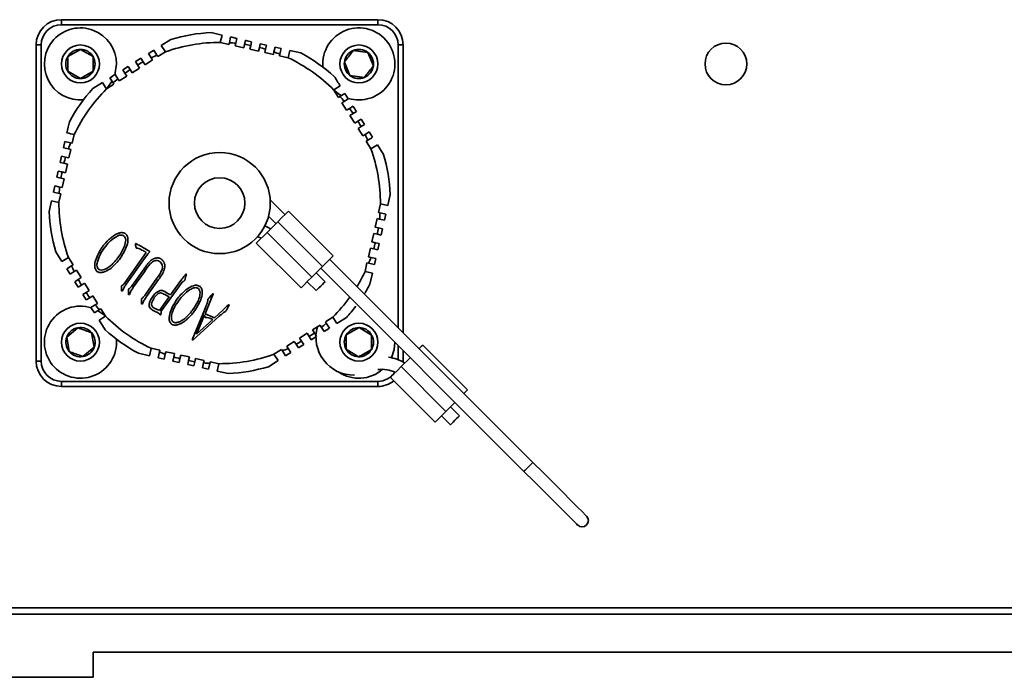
# Model space of a CAD drawing. Header units: millimetres. Extents: x 5 to 517, y 5 to 292.
# Tile 4 of 98: x 70.96 to 78.74, y 101.15 to 106.35. Entities that reach past the tile are written whole.
import ezdxf

# ---------------------------------------------------------------- set-up
doc = ezdxf.new("R2010")
doc.units = ezdxf.units.MM

msp = doc.modelspace()

# ---------------------------------------------------------------- linework, layer by layer
at = {"color": 7, "linetype": 'Continuous', "lineweight": 35}
for p, q in [((71.2943, 106.313), (71.2943, 106.353)), ((71.2943, 106.353), (73.7943, 106.353)), ((73.7943, 106.313), (73.7943, 106.353)), ((73.7943, 106.313), (71.2943, 106.313)), ((72.5629, 106.2318), (72.5496, 106.1733)), ((72.6208, 106.1707), (72.6311, 106.2163)), ((72.6799, 106.2052), (72.6311, 106.2163)), ((72.6799, 106.2052), (72.6711, 106.1666)), ((71.0943, 106.153), (71.1343, 106.153)), ((71.0943, 103.653), (71.0943, 106.153)), ((71.1343, 106.153), (71.1343, 103.653)), ((72.159, 106.1969), (72.0831, 106.149)), ((72.1151, 106.0983), (72.0831, 106.149)), ((72.5509, 106.173), (72.5496, 106.1733)), ((72.5509, 106.173), (72.6179, 106.1578)), ((72.6208, 106.1707), (72.6179, 106.1578)), ((72.6666, 106.1467), (72.6711, 106.1666)), ((72.6666, 106.1467), (72.7349, 106.1313)), ((72.7409, 106.1577), (72.7349, 106.1313)), ((72.7409, 106.1577), (72.7482, 106.1898)), ((72.7836, 106.1202), (72.7902, 106.149)), ((72.7836, 106.1202), (72.8519, 106.1047)), ((72.7969, 106.1787), (72.7902, 106.149)), ((72.8584, 106.1335), (72.8519, 106.1047)), ((72.8584, 106.1335), (72.8652, 106.1632)), ((72.9139, 106.1522), (72.8652, 106.1632)), ((72.9007, 106.0937), (72.9067, 106.1202)), ((72.9139, 106.1522), (72.9067, 106.1202)), ((72.9735, 106.0983), (72.9822, 106.1367)), ((73.031, 106.1256), (72.9822, 106.1367)), ((73.9543, 106.153), (73.9943, 106.153)), ((73.9943, 106.153), (73.9943, 103.8773)), ((71.3443, 106.0607), (71.4443, 106.1185)), ((71.4443, 106.1185), (71.5443, 106.0607)), ((71.9224, 106.0477), (71.9399, 106.02)), ((72.0026, 106.0517), (71.9816, 106.085)), ((72.0026, 106.0517), (72.0136, 106.0343)), ((72.0239, 106.1117), (72.0487, 106.0723)), ((72.0559, 106.0609), (72.0487, 106.0723)), ((72.0559, 106.0609), (72.1151, 106.0982)), ((72.1151, 106.0983), (72.1151, 106.0982)), ((72.9007, 106.0937), (72.9689, 106.0782)), ((72.9735, 106.0983), (72.9689, 106.0782)), ((73.0177, 106.0671), (73.0207, 106.0802)), ((73.0177, 106.0671), (73.086, 106.0516)), ((73.086, 106.0517), (73.0992, 106.1102)), ((73.086, 106.0517), (73.086, 106.0516)), ((73.1868, 106.0903), (73.0992, 106.1102)), ((73.6003, 106.1098), (73.7148, 106.0944)), ((73.7148, 106.0944), (73.7587, 105.9877)), ((71.7154, 105.9153), (71.7293, 106.003)), ((71.8208, 105.9837), (71.7786, 105.9571)), ((71.8208, 105.9837), (71.8371, 105.9579)), ((71.8528, 105.933), (71.9121, 105.9703)), ((71.8963, 105.9953), (71.8801, 106.021)), ((71.8963, 105.9953), (71.9121, 105.9703)), ((71.9544, 105.9969), (71.9399, 106.02)), ((71.9544, 105.9969), (72.0136, 106.0343)), ((71.4443, 105.8875), (71.3443, 105.9453)), ((71.5443, 105.9453), (71.4443, 105.8875)), ((71.702, 105.8535), (71.677, 105.8931)), ((71.7193, 105.9197), (71.7404, 105.8862)), ((71.7513, 105.869), (71.7404, 105.8862)), ((71.7513, 105.869), (71.8105, 105.9063)), ((71.7961, 105.9292), (71.7786, 105.9571)), ((71.7961, 105.9292), (71.8105, 105.9063)), ((71.8528, 105.933), (71.8371, 105.9579)), ((73.6882, 105.8962), (73.5738, 105.9115)), ((71.6178, 105.8557), (71.5431, 105.8087)), ((71.6509, 105.8057), (71.709, 105.8423)), ((71.702, 105.8535), (71.709, 105.8423)), ((73.497, 105.8294), (73.4463, 105.7975)), ((73.447, 105.7963), (73.4463, 105.7975)), ((73.447, 105.7963), (73.4836, 105.7382)), ((73.4948, 105.7453), (73.4836, 105.7382)), ((73.4948, 105.7453), (73.5343, 105.7702)), ((73.561, 105.7279), (73.5343, 105.7702)), ((73.5102, 105.6959), (73.5275, 105.7068)), ((73.5102, 105.6959), (73.5476, 105.6367)), ((73.561, 105.7279), (73.5275, 105.7068)), ((73.5705, 105.6512), (73.5983, 105.6687)), ((73.5705, 105.6512), (73.5476, 105.6367)), ((73.5742, 105.5944), (73.5992, 105.6101)), ((73.5742, 105.5944), (73.6115, 105.5352)), ((73.625, 105.6264), (73.5992, 105.6101)), ((73.6365, 105.5509), (73.6115, 105.5352)), ((73.6365, 105.5509), (73.6623, 105.5672)), ((73.6382, 105.4929), (73.6612, 105.5074)), ((73.689, 105.5249), (73.6612, 105.5074)), ((73.689, 105.5249), (73.6623, 105.5672)), ((71.3801, 105.3764), (71.3956, 105.4447)), ((71.3956, 105.4447), (71.3956, 105.4447)), ((73.6382, 105.4929), (73.6755, 105.4337)), ((73.693, 105.4447), (73.6755, 105.4337)), ((73.693, 105.4447), (73.7263, 105.4657)), ((73.753, 105.4234), (73.7263, 105.4657)), ((71.3216, 105.3897), (71.3106, 105.3409)), ((71.3216, 105.3897), (71.367, 105.3794)), ((71.3801, 105.3764), (71.367, 105.3794)), ((73.7022, 105.3914), (73.7136, 105.3986)), ((73.7022, 105.3914), (73.7395, 105.3322)), ((73.7395, 105.3322), (73.7903, 105.3642)), ((73.8381, 105.2882), (73.7903, 105.3642)), ((71.2951, 105.2727), (71.284, 105.2239)), ((71.2951, 105.2727), (71.3271, 105.2654)), ((71.349, 105.3322), (71.3106, 105.3409)), ((71.3536, 105.2594), (71.3271, 105.2654)), ((71.349, 105.3322), (71.3691, 105.3277)), ((71.3536, 105.2594), (71.3691, 105.3277)), ((73.7395, 105.3322), (73.7395, 105.3322)), ((71.3137, 105.2172), (71.284, 105.2239)), ((71.3137, 105.2172), (71.3425, 105.2106)), ((71.3271, 105.1424), (71.3425, 105.2106)), ((71.2686, 105.1556), (71.2575, 105.1069)), ((71.2686, 105.1556), (71.2983, 105.1489)), ((71.3271, 105.1424), (71.2983, 105.1489)), ((71.242, 105.0386), (71.231, 104.9899)), ((71.242, 105.0386), (71.2806, 105.0299)), ((71.2896, 105.0996), (71.2575, 105.1069)), ((71.2896, 105.0996), (71.316, 105.0936)), ((71.3005, 105.0253), (71.316, 105.0936)), ((71.2766, 104.9795), (71.231, 104.9899)), ((71.2743, 104.9096), (71.2895, 104.9766)), ((71.2766, 104.9795), (71.2895, 104.9766)), ((71.3005, 105.0253), (71.2806, 105.0299)), ((73.8731, 104.8844), (73.8926, 104.9705)), ((71.2155, 104.9216), (71.196, 104.8355)), ((71.2155, 104.9216), (71.274, 104.9083)), ((71.2743, 104.9096), (71.274, 104.9083)), ((73.0598, 104.8117), (72.9435, 104.928)), ((73.8142, 104.8964), (73.7991, 104.8294)), ((73.8731, 104.8844), (73.8145, 104.8977)), ((72.9306, 104.7995), (72.9891, 104.741)), ((73.4417, 104.4864), (73.0881, 104.84)), ((73.812, 104.8265), (73.7991, 104.8294)), ((73.812, 104.8265), (73.8576, 104.8161)), ((73.8465, 104.7674), (73.8576, 104.8161)), ((73.0033, 104.7551), (72.9184, 104.6703)), ((73.3568, 104.4016), (73.0033, 104.7551)), ((73.788, 104.7806), (73.7725, 104.7124)), ((73.788, 104.7806), (73.8079, 104.7761)), ((73.8465, 104.7674), (73.8079, 104.7761)), ((72.9184, 104.6703), (72.8336, 104.5854)), ((73.272, 104.3167), (72.9184, 104.6703)), ((73.7615, 104.6636), (73.746, 104.5953)), ((73.7615, 104.6636), (73.7902, 104.6571)), ((73.799, 104.7064), (73.7725, 104.7124)), ((73.82, 104.6503), (73.7902, 104.6571)), ((73.799, 104.7064), (73.831, 104.6991)), ((73.82, 104.6503), (73.831, 104.6991)), ((72.8336, 104.5854), (73.1871, 104.2319)), ((73.7748, 104.5888), (73.746, 104.5953)), ((73.7748, 104.5888), (73.8045, 104.5821)), ((73.7934, 104.5333), (73.8045, 104.5821)), ((71.2504, 104.5178), (71.2983, 104.4418)), ((71.7954, 104.2718), (71.9648, 104.5113)), ((71.9523, 104.5434), (71.9734, 104.5314)), ((71.9766, 104.5002), (71.9561, 104.4731)), ((71.9734, 104.5314), (71.9849, 104.5246)), ((73.7349, 104.5466), (73.7194, 104.4783)), ((73.7349, 104.5466), (73.7615, 104.5406)), ((73.7934, 104.5333), (73.7615, 104.5406)), ((71.349, 104.4738), (71.2983, 104.4418)), ((71.3863, 104.4146), (71.349, 104.4738)), ((71.349, 104.4738), (71.349, 104.4738)), ((71.3863, 104.4146), (71.3749, 104.4074)), ((71.9561, 104.4731), (71.8066, 104.2617)), ((75.0191, 102.8524), (73.4134, 104.4581)), ((73.7084, 104.4296), (73.6929, 104.3613)), ((73.7084, 104.4296), (73.7215, 104.4266)), ((73.7395, 104.4738), (73.7194, 104.4783)), ((73.7669, 104.4163), (73.7215, 104.4266)), ((73.7395, 104.4738), (73.778, 104.4651)), ((73.7669, 104.4163), (73.778, 104.4651)), ((71.3356, 104.3826), (71.3749, 104.4074)), ((71.3356, 104.3826), (71.3622, 104.3403)), ((71.3956, 104.3613), (71.3622, 104.3403)), ((71.3956, 104.3613), (71.413, 104.3723)), ((71.4503, 104.3131), (71.413, 104.3723)), ((71.9494, 104.3602), (71.864, 104.2394)), ((71.8691, 104.2725), (71.9482, 104.3842)), ((72.2799, 104.3328), (72.278, 104.3251)), ((73.3568, 104.4016), (73.272, 104.3167)), ((73.378, 104.2814), (73.3073, 104.3521)), ((73.3427, 104.3874), (74.9484, 102.7817)), ((73.6929, 104.3613), (73.6929, 104.3613)), ((73.6929, 104.3613), (73.7514, 104.348)), ((73.7316, 104.2605), (73.7514, 104.348)), ((71.3996, 104.2811), (71.4273, 104.2986)), ((71.3996, 104.2811), (71.4262, 104.2388)), ((71.452, 104.255), (71.4262, 104.2388)), ((71.4503, 104.3131), (71.4273, 104.2986)), ((71.452, 104.255), (71.477, 104.2708)), ((71.5143, 104.2116), (71.477, 104.2708)), ((71.8526, 104.2511), (71.8691, 104.2725)), ((71.9583, 104.1805), (72.0491, 104.3087)), ((72.0615, 104.2984), (71.9672, 104.165)), ((72.1568, 104.1768), (72.2464, 104.3023)), ((72.278, 104.3251), (72.2717, 104.3042)), ((73.2366, 104.2814), (73.3073, 104.2106)), ((71.4635, 104.1796), (71.4894, 104.1958)), ((71.4635, 104.1796), (71.4902, 104.1373)), ((71.5143, 104.2116), (71.4894, 104.1958)), ((71.7698, 104.2067), (71.7674, 104.2472)), ((71.7757, 104.2082), (71.7698, 104.2067)), ((71.7782, 104.2135), (71.7757, 104.2082)), ((71.8234, 104.178), (71.8227, 104.2208)), ((71.8309, 104.1797), (71.8234, 104.178)), ((71.8344, 104.1885), (71.8309, 104.1797)), ((72.2211, 104.2406), (72.0832, 104.0478)), ((72.1111, 104.2028), (72.1301, 104.1907)), ((72.1452, 104.1603), (72.1114, 104.1793)), ((72.1301, 104.1907), (72.1568, 104.1768)), ((72.4776, 104.1732), (72.4842, 104.1805)), ((72.4923, 104.1811), (72.4823, 104.16)), ((71.518, 104.1548), (71.4902, 104.1373)), ((71.518, 104.1548), (71.541, 104.1693)), ((71.5275, 104.0781), (71.561, 104.0992)), ((71.5783, 104.1101), (71.541, 104.1693)), ((71.5783, 104.1101), (71.561, 104.0992)), ((71.927, 104.1032), (71.926, 104.1456)), ((71.9341, 104.1053), (71.927, 104.1032)), ((71.9375, 104.1142), (71.9341, 104.1053)), ((72.0677, 104.0538), (72.1452, 104.1603)), ((72.4823, 104.16), (72.4293, 104.0263)), ((72.4447, 104.1098), (72.4477, 104.121)), ((72.4608, 104.1535), (72.4776, 104.1732)), ((71.5275, 104.0781), (71.5542, 104.0358)), ((71.5938, 104.0607), (71.5542, 104.0358)), ((71.5938, 104.0607), (71.605, 104.0678)), ((71.6416, 104.0097), (71.605, 104.0678)), ((72.0455, 104.0632), (72.0677, 104.0538)), ((72.0687, 104.0263), (72.0531, 104.0381)), ((72.0727, 104.0221), (72.0687, 104.0263)), ((72.3268, 103.8226), (72.4237, 104.0563)), ((72.4237, 104.0563), (72.4347, 104.0838)), ((72.4293, 104.0263), (72.5041, 103.9966)), ((72.5041, 103.9966), (72.5686, 104.056)), ((72.5686, 104.056), (72.601, 104.0866)), ((72.586, 104.0437), (72.5807, 104.0411)), ((72.6117, 104.0819), (72.6001, 104.0606)), ((72.601, 104.0866), (72.6118, 104.0959)), ((71.5915, 103.9765), (71.6423, 104.0085)), ((71.5915, 103.9765), (71.6386, 103.9019)), ((71.6416, 104.0097), (71.6423, 104.0085)), ((72.5402, 104.0077), (72.3333, 103.818)), ((72.4252, 104.0186), (72.362, 103.8654)), ((72.362, 103.8654), (72.4902, 103.9818)), ((72.4293, 103.9974), (72.4252, 104.0186)), ((72.4467, 103.9971), (72.4293, 103.9974)), ((73.4376, 104.0003), (73.3795, 103.9637)), ((73.3866, 103.9525), (73.3795, 103.9637)), ((73.3866, 103.9525), (73.4115, 103.9129)), ((73.4376, 104.0003), (73.4387, 104.001)), ((73.4707, 103.9503), (73.4387, 104.001)), ((73.4707, 103.9503), (73.5454, 103.9973)), ((71.336, 103.8432), (71.4249, 103.9168)), ((73.2357, 103.873), (73.1765, 103.8357)), ((73.2357, 103.873), (73.2514, 103.8481)), ((73.3372, 103.937), (73.278, 103.8997)), ((73.2924, 103.8768), (73.278, 103.8997)), ((73.2924, 103.8768), (73.31, 103.8489)), ((73.3372, 103.937), (73.3481, 103.9198)), ((73.3692, 103.8863), (73.3481, 103.9198)), ((73.3692, 103.8863), (73.4115, 103.9129)), ((73.5452, 103.8622), (73.646, 103.9185)), ((73.646, 103.9185), (73.7451, 103.8592)), ((71.3553, 103.7293), (71.336, 103.8432)), ((72.3333, 103.818), (72.3268, 103.8226)), ((73.1342, 103.809), (73.075, 103.7717)), ((73.1342, 103.809), (73.1487, 103.786)), ((73.1662, 103.7583), (73.1487, 103.786)), ((73.1922, 103.8107), (73.1765, 103.8357)), ((73.1922, 103.8107), (73.2085, 103.785)), ((73.2677, 103.8223), (73.2514, 103.8481)), ((73.2677, 103.8223), (73.31, 103.8489)), ((71.5525, 103.7628), (71.4636, 103.6892)), ((71.9018, 103.7157), (71.9893, 103.6958)), ((72.0026, 103.7543), (71.9893, 103.6958)), ((72.0708, 103.7389), (72.0026, 103.7544)), ((72.0026, 103.7543), (72.0026, 103.7544)), ((72.0576, 103.6804), (72.0678, 103.7257)), ((72.0708, 103.7389), (72.0678, 103.7257)), ((72.115, 103.7077), (72.1063, 103.6693)), ((72.115, 103.7077), (72.1196, 103.7278)), ((72.1879, 103.7123), (72.1196, 103.7278)), ((72.1879, 103.7123), (72.1818, 103.6858)), ((73.0327, 103.7451), (72.9734, 103.7077)), ((72.9735, 103.7077), (72.9734, 103.7077)), ((72.9735, 103.7077), (73.0054, 103.657)), ((73.0327, 103.7451), (73.0398, 103.7337)), ((73.0646, 103.6943), (73.0398, 103.7337)), ((73.0646, 103.6943), (73.1069, 103.721)), ((73.0859, 103.7543), (73.075, 103.7717)), ((73.0859, 103.7543), (73.1069, 103.721)), ((73.1662, 103.7583), (73.2085, 103.785)), ((73.6425, 103.6875), (73.5434, 103.7468)), ((73.9943, 103.7358), (73.9943, 103.653)), ((74.5023, 103.4258), (74.1488, 103.7793)), ((71.0943, 103.653), (71.1343, 103.653)), ((72.0576, 103.6804), (72.1063, 103.6693)), ((72.1746, 103.6538), (72.1818, 103.6858)), ((72.1746, 103.6538), (72.2233, 103.6428)), ((72.2301, 103.6725), (72.2233, 103.6428)), ((72.2301, 103.6725), (72.2366, 103.7013)), ((72.3049, 103.6858), (72.2366, 103.7013)), ((72.2916, 103.6273), (72.2984, 103.657)), ((72.3049, 103.6858), (72.2984, 103.657)), ((72.3477, 103.6483), (72.3404, 103.6162)), ((72.3477, 103.6483), (72.3536, 103.6747)), ((72.4219, 103.6593), (72.3536, 103.6747)), ((72.4086, 103.6007), (72.4174, 103.6393)), ((72.4219, 103.6593), (72.4174, 103.6393)), ((72.4678, 103.6353), (72.4574, 103.5897)), ((72.4678, 103.6353), (72.4707, 103.6482)), ((72.5376, 103.633), (72.4707, 103.6482)), ((72.5257, 103.5742), (72.5389, 103.6327)), ((72.5376, 103.633), (72.5389, 103.6327)), ((72.9295, 103.6091), (73.0054, 103.657)), ((74.0498, 103.6803), (73.9791, 103.6096)), ((73.9943, 103.653), (73.9941, 103.6455)), ((72.2916, 103.6273), (72.3404, 103.6162)), ((72.4086, 103.6007), (72.4574, 103.5897)), ((72.5257, 103.5742), (72.6118, 103.5547)), ((74.3326, 103.2561), (73.9791, 103.6096)), ((71.2943, 103.493), (73.7943, 103.493)), ((71.2943, 103.453), (71.2943, 103.493)), ((73.7943, 103.453), (73.7943, 103.493)), ((73.8942, 103.5248), (74.2478, 103.1712)), ((73.7943, 103.453), (71.2943, 103.453)), ((74.4033, 103.3268), (74.3326, 103.2561)), ((74.4387, 103.2207), (74.368, 103.2914)), ((74.2973, 103.2207), (74.368, 103.15)), ((69.5943, 101.703), (87.8943, 101.703)), ((69.5443, 101.653), (87.9443, 101.653)), ((71.5443, 101.353), (85.9443, 101.353)), ((71.5443, 101.353), (71.5443, 101.153)), ((71.5443, 101.153), (67.3443, 101.153))]:
    msp.add_line(p, q, dxfattribs=at)
at = {"color": 8, "linetype": 'Continuous', "lineweight": 35}
for p, q in [((73.9543, 103.9173), (73.9543, 106.153)), ((73.9543, 103.6642), (73.9543, 103.7758)), ((73.9797, 103.653), (73.9943, 103.653))]:
    msp.add_line(p, q, dxfattribs=at)
at = {"color": 7, "linetype": 'Continuous', "lineweight": 35, "flags": 128}
for points in [[(71.6503, 105.8061), (71.6549, 105.811), (71.6957, 105.8688)], [(73.4476, 105.7967), (73.4918, 105.7622), (73.509, 105.7521)], [(73.0881, 104.84), (73.0817, 104.8335), (73.0633, 104.8151), (73.0357, 104.7876), (73.0033, 104.7551)], [(72.9467, 104.6985), (72.9285, 104.7088), (72.9009, 104.7219)], [(72.8429, 104.6369), (72.8475, 104.6353), (72.873, 104.6248)], [(73.4417, 104.4864), (73.4352, 104.48), (73.4168, 104.4616), (73.3893, 104.434), (73.3568, 104.4016)], [(73.272, 104.3167), (73.2395, 104.2842), (73.212, 104.2567), (73.1936, 104.2383), (73.1871, 104.2319)], [(73.3427, 104.246), (73.3562, 104.2595), (73.3677, 104.271), (73.3753, 104.2787), (73.378, 104.2814)], [(73.3073, 104.2106), (73.31, 104.2133), (73.3177, 104.221), (73.3292, 104.2325), (73.3427, 104.246)], [(71.6412, 104.009), (71.6333, 104.0163), (71.58, 104.0536)], [(73.9015, 103.6803), (73.9236, 103.7464), (73.9293, 103.8008)], [(74.1488, 103.7793), (74.1423, 103.7729), (74.1239, 103.7545), (74.1205, 103.751)], [(73.9791, 103.6096), (73.9466, 103.5771), (73.9191, 103.5496), (73.9007, 103.5312), (73.8942, 103.5248)], [(74.5023, 103.4258), (74.4959, 103.4193), (74.4775, 103.4009), (74.4741, 103.3975)], [(74.3326, 103.2561), (74.3002, 103.2236), (74.2726, 103.1961), (74.2542, 103.1777), (74.2478, 103.1712)], [(74.4387, 103.2207), (74.436, 103.218), (74.4283, 103.2103), (74.4169, 103.1989), (74.4033, 103.1853), (74.3898, 103.1718), (74.3783, 103.1603), (74.3707, 103.1527), (74.368, 103.15), (74.368, 103.15)], [(75.4434, 102.4281), (75.4353, 102.4363), (75.4111, 102.4604), (75.3719, 102.4996), (75.3191, 102.5524), (75.2548, 102.6167), (75.1815, 102.69), (75.1019, 102.7696), (75.0191, 102.8524)], [(74.9484, 102.7817), (75.0312, 102.6989), (75.1108, 102.6193), (75.1841, 102.546), (75.2484, 102.4817), (75.3012, 102.4289), (75.3404, 102.3897), (75.3645, 102.3656), (75.3727, 102.3574)]]:
    msp.add_lwpolyline(points, dxfattribs=at)
at = {"color": 8, "linetype": 'Continuous', "lineweight": 35, "flags": 128}
msp.add_lwpolyline([(75.0191, 102.8524), (75.0164, 102.8497), (75.0088, 102.842), (74.9973, 102.8306), (74.9838, 102.817), (74.9703, 102.8035), (74.9588, 102.792), (74.9511, 102.7844), (74.9484, 102.7817), (74.9484, 102.7817)], dxfattribs=at)
at = {"color": 7, "linetype": 'Continuous', "lineweight": 35}
for centre, radius in [((71.4443, 106.003), 0.15), ((73.6443, 106.003), 0.15), ((76.5443, 106.003), 0.165), ((72.5443, 104.903), 0.4), ((72.5443, 104.903), 0.2), ((71.4443, 103.803), 0.15), ((73.6443, 103.803), 0.15)]:
    msp.add_circle(centre, radius, dxfattribs=at)
for centre, radius, start, end in [((71.2943, 106.153), 0.2, 90, 180), ((73.7943, 106.153), 0.2, 0, 90), ((71.2943, 106.153), 0.16, 90, 180), ((71.4443, 106.003), 0.285, 0, 274.94618), ((73.6443, 106.003), 0.285, 322.37, 184.94618), ((73.7943, 106.153), 0.16, 0, 90), ((72.5443, 104.903), 1.35, 92.86542, 106.58047), ((72.5443, 104.903), 1.27, 89.70123, 109.75149), ((72.5443, 104.903), 1.27, 84.26683, 86.54592), ((72.5443, 104.903), 1.27, 78.83554, 81.09401), ((72.5443, 104.903), 1.27, 73.41875, 75.6771), ((71.4443, 106.003), 0.1155, 150, 210), ((71.4443, 106.003), 0.1155, 90, 150), ((71.4443, 106.003), 0.1155, 30, 90), ((71.4443, 106.003), 0.1155, 330, 30), ((72.5443, 104.903), 1.27, 112.96757, 115.24629), ((72.5443, 104.903), 1.27, 67.96757, 70.24629), ((72.5443, 104.903), 1.27, 44.70123, 64.75149), ((72.5443, 104.903), 1.35, 47.86542, 61.58047), ((73.6443, 106.003), 0.1155, 112.37, 172.37), ((73.6443, 106.003), 0.1155, 52.37, 112.37), ((73.6443, 106.003), 0.1155, 352.37, 52.37), ((72.5443, 104.903), 1.27, 118.41875, 120.6771), ((73.6443, 106.003), 0.1155, 172.37, 232.37), ((73.6443, 106.003), 0.1155, 292.37, 352.37), ((71.4443, 106.003), 0.1155, 210, 270), ((71.4443, 106.003), 0.1155, 270, 330), ((72.5443, 104.903), 1.27, 129.26683, 131.54592), ((72.5443, 104.903), 1.27, 123.83554, 126.09401), ((73.6443, 106.003), 0.1155, 232.37, 292.37), ((72.5443, 104.903), 1.35, 137.86542, 151.58047), ((73.6443, 106.003), 0.285, 253.26178, 322.37), ((72.5443, 104.903), 1.27, 134.70123, 154.75149), ((72.5443, 104.903), 1.27, 39.26683, 41.54592), ((72.5443, 104.903), 1.27, 33.83554, 36.09401), ((72.5443, 104.903), 1.27, 28.41875, 30.6771), ((72.5443, 104.903), 1.27, 22.96757, 25.24629), ((72.5443, 104.903), 1.27, 157.96757, 160.24629), ((72.5443, 104.903), 1.27, 163.41875, 165.6771), ((72.5443, 104.903), 1.27, 359.70123, 19.75149), ((72.5443, 104.903), 1.35, 2.86542, 16.58047), ((72.5443, 104.903), 1.27, 168.83554, 171.09401), ((72.5443, 104.903), 1.27, 174.26683, 176.54592), ((72.5443, 104.903), 1.27, 179.70123, 199.75149), ((72.5443, 104.903), 1.35, 182.86542, 196.58047), ((72.5443, 104.903), 1.27, 354.26683, 356.54592), ((72.5443, 104.903), 1.27, 348.83554, 351.09401), ((72.5443, 104.903), 1.27, 343.41875, 345.6771), ((72.5443, 104.903), 1.27, 337.96757, 340.24629), ((72.5443, 104.903), 1.27, 202.96757, 205.24629), ((72.5443, 104.903), 1.27, 328.66358, 334.75149), ((72.5443, 104.903), 1.27, 208.41875, 210.6771), ((72.5443, 104.903), 1.35, 327.83959, 331.58047), ((72.5443, 104.903), 1.27, 213.83554, 216.09401), ((72.5443, 104.903), 1.27, 219.26683, 221.54592), ((72.5443, 104.903), 1.27, 314.70123, 324.06067), ((71.4443, 103.803), 0.285, 72.60061, 4.94618), ((72.5443, 104.903), 1.35, 317.86542, 322.80786), ((72.5443, 104.903), 1.27, 224.70123, 244.75149), ((72.5443, 104.903), 1.27, 309.26683, 311.54592), ((71.4443, 103.803), 0.1155, 99.63235, 159.63235), ((71.4443, 103.803), 0.1155, 39.63235, 99.63235), ((71.4443, 103.803), 0.1155, 339.63235, 39.63235), ((72.5443, 104.903), 1.35, 227.86542, 241.58047), ((72.5443, 104.903), 1.27, 303.83554, 306.09401), ((73.6049, 103.8423), 0.3, 164.24761, 270.76195), ((73.6443, 103.803), 0.1155, 89.13178, 149.13178), ((73.6443, 103.803), 0.1155, 29.13178, 89.13178), ((71.4443, 103.803), 0.1155, 159.63235, 219.63235), ((72.5443, 104.903), 1.27, 298.41875, 300.6771), ((73.6443, 103.803), 0.1155, 149.13178, 209.13178), ((73.6443, 103.803), 0.1155, 329.13178, 29.13178), ((71.4443, 103.803), 0.1155, 219.63235, 279.63235), ((71.4443, 103.803), 0.1155, 279.63235, 339.63235), ((72.5443, 104.903), 1.27, 247.96757, 250.24629), ((72.5443, 104.903), 1.27, 269.70123, 289.75149), ((72.5443, 104.903), 1.27, 292.96757, 295.24629), ((73.6443, 103.803), 0.1155, 209.13178, 269.13178), ((73.6443, 103.803), 0.1155, 269.13178, 329.13178), ((71.2943, 103.653), 0.2, 180, 270), ((71.2943, 103.653), 0.16, 180, 270), ((72.5443, 104.903), 1.27, 253.41875, 255.6771), ((72.5443, 104.903), 1.27, 258.83554, 261.09401), ((72.5443, 104.903), 1.27, 264.26683, 266.54592), ((73.8258, 103.3386), 0.35, 58.75484, 81.23809), ((72.5443, 104.903), 1.35, 272.86542, 286.58047), ((73.6443, 103.803), 0.285, 235.31895, 311.19861), ((73.8258, 103.3386), 0.25, 64.44337, 97.36954), ((73.7943, 103.653), 0.2, 270, 309.26083), ((75.408, 102.3928), 0.05, 225, 45)]:
    msp.add_arc(centre, radius, start, end, dxfattribs=at)
at = {"color": 8, "linetype": 'Continuous', "lineweight": 35}
msp.add_arc((73.7943, 103.653), 0.16, 270, 327.23894, dxfattribs=at)
at = {"color": 7, "linetype": 'Continuous', "lineweight": 35}
for points in [[(72.5629, 106.2318), (72.534, 106.2383), (72.5053, 106.2448), (72.4768, 106.2513)], [(72.7969, 106.1787), (72.7806, 106.1824), (72.7644, 106.1861), (72.7482, 106.1898)], [(73.031, 106.1256), (73.0275, 106.1105), (73.0241, 106.0954), (73.0207, 106.0802)], [(71.9224, 106.0477), (71.9083, 106.0388), (71.8942, 106.0299), (71.8801, 106.021)], [(72.0239, 106.1117), (72.0098, 106.1028), (71.9957, 106.0939), (71.9816, 106.085)], [(73.5738, 105.9115), (73.5664, 105.9293), (73.5518, 105.9649), (73.5371, 106.0005), (73.5298, 106.0183)], [(71.7193, 105.9197), (71.7052, 105.9108), (71.6911, 105.9019), (71.677, 105.8931)], [(73.497, 105.8294), (73.4813, 105.8544), (73.4656, 105.8793), (73.4499, 105.9041)], [(71.6178, 105.8557), (71.6285, 105.8388), (71.6391, 105.8219), (71.6498, 105.805)], [(71.6509, 105.8057), (71.6506, 105.8055), (71.6502, 105.8052), (71.6498, 105.805)], [(73.625, 105.6264), (73.6161, 105.6406), (73.6072, 105.6546), (73.5983, 105.6687)], [(71.357, 105.5455), (71.3504, 105.5164), (71.3438, 105.4873), (71.3371, 105.458)], [(71.3956, 105.4447), (71.3761, 105.4491), (71.3566, 105.4536), (71.3371, 105.458)], [(73.753, 105.4234), (73.7398, 105.4151), (73.7267, 105.4068), (73.7136, 105.3986)], [(73.8142, 104.8964), (73.8143, 104.8968), (73.8144, 104.8972), (73.8145, 104.8977)], [(71.5332, 103.8766), (71.5364, 103.8577), (71.5429, 103.8197), (71.5493, 103.7818), (71.5525, 103.7628)], [(73.7434, 103.7438), (73.7266, 103.7344), (73.6929, 103.7156), (73.6593, 103.6969), (73.6425, 103.6875)]]:
    msp.add_open_spline(points, degree=3, dxfattribs=at)
for points, knots in [([(71.3443, 105.9453), (71.3443, 105.9645), (71.3443, 105.9838), (71.3443, 106.0223), (71.3443, 106.0416), (71.3443, 106.0607)], [0, 0, 0, 0, 0.5, 0.5, 1, 1, 1, 1]), ([(71.5443, 105.9453), (71.5443, 105.9645), (71.5443, 105.9838), (71.5443, 106.0223), (71.5443, 106.0416), (71.5443, 106.0607)], [0, 0, 0, 0, 0.5, 0.5, 1, 1, 1, 1]), ([(73.5298, 106.0183), (73.533, 106.0225), (73.5564, 106.0528), (73.58, 106.0834), (73.6003, 106.1098)], [0, 0, 0, 0, 0.137552, 1, 1, 1, 1]), ([(73.7587, 105.9877), (73.7384, 105.9613), (73.7148, 105.9307), (73.6914, 105.9004), (73.6882, 105.8962)], [0, 0, 0, 0, 0.862448, 1, 1, 1, 1]), ([(71.7884, 104.6425), (71.7841, 104.6451), (71.7754, 104.6503), (71.7546, 104.6502), (71.7222, 104.6357), (71.6649, 104.5942), (71.6307, 104.5442), (71.6079, 104.5108)], [0, 0, 0, 0, 0.062167, 0.124626, 0.249735, 0.500105, 1, 1, 1, 1]), ([(71.6235, 104.5647), (71.6256, 104.5675), (71.6301, 104.5733), (71.6375, 104.5821), (71.6457, 104.591), (71.6574, 104.6037), (71.6736, 104.619), (71.6909, 104.6332), (71.7055, 104.6437), (71.7165, 104.6506), (71.7277, 104.6568), (71.7388, 104.6619), (71.7495, 104.6659), (71.7596, 104.6684), (71.7689, 104.6696), (71.7773, 104.6691), (71.7847, 104.6676), (71.7912, 104.6656), (71.7967, 104.6629), (71.7998, 104.6606), (71.8012, 104.6595)], [0, 0, 0, 0, 0.0489602, 0.1015614, 0.1571245, 0.2163814, 0.3387617, 0.4633882, 0.5251296, 0.5852889, 0.6432043, 0.7001751, 0.7533494, 0.8004955, 0.8434473, 0.8817659, 0.9164445, 0.9476254, 0.9749612, 0.9999955, 0.9999955, 0.9999955, 0.9999955]), ([(71.7394, 104.4686), (71.7576, 104.4953), (71.7849, 104.5355), (71.801, 104.5892), (71.8028, 104.6225), (71.7932, 104.6359), (71.7884, 104.6425)], [0, 0, 0, 0, 0.500556, 0.751217, 0.87614, 1, 1, 1, 1]), ([(71.8012, 104.6595), (71.8071, 104.6522), (71.8188, 104.6374), (71.8205, 104.5989), (71.8039, 104.5358), (71.773, 104.4891), (71.7524, 104.4579)], [0, 0, 0, 0, 0.124222, 0.249129, 0.499706, 1, 1, 1, 1]), ([(71.5743, 104.3627), (71.5688, 104.3703), (71.5579, 104.3855), (71.556, 104.4236), (71.5733, 104.4865), (71.6034, 104.5334), (71.6235, 104.5647)], [0, 0, 0, 0, 0.124343, 0.249125, 0.499588, 1, 1, 1, 1]), ([(71.8849, 104.5467), (71.8839, 104.5507), (71.8821, 104.5571), (71.8806, 104.5663), (71.8787, 104.5726), (71.8786, 104.578), (71.8799, 104.5803), (71.8806, 104.5815)], [0, 0, 0, 0, 0.340258, 0.560595, 0.780926, 0.890016, 1, 1, 1, 1]), ([(71.8806, 104.5815), (71.8814, 104.5819), (71.8829, 104.5827), (71.8864, 104.5816), (71.891, 104.5777), (71.9015, 104.5717), (71.9231, 104.5615), (71.9407, 104.5507), (71.9523, 104.5434)], [0, 0, 0, 0, 0.030856, 0.06223, 0.124735, 0.249544, 0.499728, 1, 1, 1, 1]), ([(71.6079, 104.5108), (71.5977, 104.4897), (71.5823, 104.4579), (71.573, 104.4173), (71.5767, 104.3934), (71.5839, 104.384), (71.5876, 104.3794)], [0, 0, 0, 0, 0.500658, 0.750917, 0.87585, 1, 1, 1, 1]), ([(71.9648, 104.5113), (71.9564, 104.5169), (71.9426, 104.5262), (71.9217, 104.5359), (71.9048, 104.5467), (71.8915, 104.5467), (71.8849, 104.5467)], [0, 0, 0, 0, 0.3406627, 0.5613856, 0.7820986, 1, 1, 1, 1]), ([(71.9849, 104.5246), (71.9862, 104.5242), (71.9881, 104.5236), (71.9904, 104.5218), (71.9913, 104.5192), (71.9905, 104.5158), (71.9873, 104.5123), (71.9826, 104.5073), (71.979, 104.5029), (71.9766, 104.5002)], [0, 0, 0, 0, 0.125038, 0.188788, 0.250068, 0.366669, 0.485255, 0.669725, 1, 1, 1, 1]), ([(71.7524, 104.4579), (71.7286, 104.4298), (71.6931, 104.3875), (71.636, 104.3593), (71.5993, 104.3507), (71.5826, 104.3587), (71.5743, 104.3627)], [0, 0, 0, 0, 0.500821, 0.75099, 0.875923, 1, 1, 1, 1]), ([(71.5876, 104.3794), (71.595, 104.3763), (71.6099, 104.3701), (71.641, 104.3802), (71.689, 104.4069), (71.7192, 104.4439), (71.7394, 104.4686)], [0, 0, 0, 0, 0.124008, 0.248939, 0.499029, 1, 1, 1, 1]), ([(71.9482, 104.3842), (71.9502, 104.3871), (71.9541, 104.3927), (71.9597, 104.4005), (71.9646, 104.4074), (71.9702, 104.4155), (71.9775, 104.4251), (71.9872, 104.4361), (71.9978, 104.4467), (72.0078, 104.4543), (72.0162, 104.4595), (72.023, 104.4629), (72.0303, 104.4656), (72.0378, 104.4679), (72.0455, 104.4693), (72.053, 104.4698), (72.0602, 104.469), (72.0671, 104.4673), (72.0733, 104.4648), (72.079, 104.462), (72.0841, 104.4588), (72.087, 104.4562), (72.0884, 104.4549)], [0, 0, 0, 0, 0.05922, 0.112755, 0.159657, 0.2004, 0.277675, 0.360549, 0.444831, 0.527243, 0.568425, 0.610395, 0.653363, 0.697907, 0.741793, 0.782931, 0.823242, 0.862393, 0.899966, 0.935409, 0.968603, 1, 1, 1, 1]), ([(72.0692, 104.4418), (72.0632, 104.4452), (72.0513, 104.4521), (72.0235, 104.4465), (71.9861, 104.4167), (71.9641, 104.3828), (71.9494, 104.3602)], [0, 0, 0, 0, 0.124474, 0.249122, 0.498144, 1, 1, 1, 1]), ([(72.0491, 104.3087), (72.064, 104.3294), (72.0828, 104.3552), (72.0948, 104.3921), (72.0916, 104.4113), (72.0833, 104.4289), (72.0739, 104.4375), (72.0692, 104.4418)], [0, 0, 0, 0, 0.5005593, 0.6255409, 0.7503736, 0.8752164, 1, 1, 1, 1]), ([(72.0884, 104.4549), (72.0933, 104.4495), (72.1032, 104.4385), (72.111, 104.4175), (72.1126, 104.3953), (72.1, 104.3526), (72.0786, 104.3225), (72.0615, 104.2984)], [0, 0, 0, 0, 0.124816, 0.249918, 0.374774, 0.4999, 1, 1, 1, 1]), ([(72.2464, 104.3023), (72.2515, 104.3093), (72.2591, 104.3198), (72.2693, 104.3311), (72.2743, 104.3368), (72.2772, 104.3393), (72.2785, 104.3405), (72.2793, 104.3408), (72.2797, 104.3408), (72.28, 104.3406), (72.2802, 104.3404), (72.2803, 104.3403)], [0, 0, 0, 0, 0.499569, 0.749033, 0.87471, 0.935704, 0.969518, 0.977286, 0.984221, 0.99172, 1, 1, 1, 1]), ([(72.2803, 104.3403), (72.2806, 104.3389), (72.2811, 104.3363), (72.2803, 104.3339), (72.2799, 104.3328)], [0, 0, 0, 0, 0.556633, 1, 1, 1, 1]), ([(71.7674, 104.2472), (71.7736, 104.2506), (71.7848, 104.2569), (71.7921, 104.2672), (71.7954, 104.2718)], [0, 0, 0, 0, 0.558192, 1, 1, 1, 1]), ([(71.8066, 104.2617), (71.8003, 104.2532), (71.7892, 104.2382), (71.7815, 104.2211), (71.7782, 104.2135)], [0, 0, 0, 0, 0.56065, 1, 1, 1, 1]), ([(72.2113, 104.1488), (72.2355, 104.1762), (72.2719, 104.2172), (72.3273, 104.2488), (72.3644, 104.2562), (72.3808, 104.2479), (72.3891, 104.2437)], [0, 0, 0, 0, 0.500769, 0.75118, 0.875995, 1, 1, 1, 1]), ([(72.2717, 104.3042), (72.2709, 104.3013), (72.2697, 104.2972), (72.268, 104.2923), (72.2666, 104.2888), (72.2634, 104.2873), (72.26, 104.285), (72.2526, 104.28), (72.2425, 104.2701), (72.232, 104.2552), (72.2247, 104.2454), (72.2211, 104.2406)], [0, 0, 0, 0, 0.106732, 0.153544, 0.190355, 0.237443, 0.274141, 0.339972, 0.559904, 0.77988, 1, 1, 1, 1]), ([(71.8227, 104.2208), (71.829, 104.2257), (71.8403, 104.2346), (71.8488, 104.2461), (71.8526, 104.2511)], [0, 0, 0, 0, 0.559432, 1, 1, 1, 1]), ([(71.864, 104.2394), (71.8577, 104.2304), (71.8464, 104.2142), (71.838, 104.1964), (71.8344, 104.1885)], [0, 0, 0, 0, 0.560173, 1, 1, 1, 1]), ([(71.926, 104.1456), (71.9329, 104.1513), (71.9452, 104.1616), (71.9543, 104.1747), (71.9583, 104.1805)], [0, 0, 0, 0, 0.559694, 1, 1, 1, 1]), ([(72.0089, 104.0602), (72.0037, 104.0637), (71.9936, 104.0708), (71.9866, 104.0888), (71.9868, 104.1073), (71.9986, 104.1425), (72.0178, 104.1667), (72.0331, 104.186)], [0, 0, 0, 0, 0.125217, 0.249553, 0.37469, 0.500115, 1, 1, 1, 1]), ([(72.1114, 104.1793), (72.1059, 104.1823), (72.095, 104.1884), (72.0765, 104.1943), (72.049, 104.1856), (72.0368, 104.1677), (72.0281, 104.1551)], [0, 0, 0, 0, 0.187665, 0.374255, 0.5597, 1, 1, 1, 1]), ([(72.0331, 104.186), (72.0392, 104.1916), (72.0513, 104.2026), (72.0723, 104.2126), (72.0942, 104.2126), (72.1055, 104.2061), (72.1111, 104.2028)], [0, 0, 0, 0, 0.280698, 0.560326, 0.779898, 1, 1, 1, 1]), ([(72.3763, 104.2266), (72.3719, 104.2292), (72.3632, 104.2344), (72.3425, 104.2343), (72.31, 104.2198), (72.2527, 104.1784), (72.2185, 104.1283), (72.1957, 104.095)], [0, 0, 0, 0, 0.062166, 0.124611, 0.24973, 0.500095, 1, 1, 1, 1]), ([(72.3272, 104.0527), (72.3454, 104.0795), (72.3727, 104.1196), (72.3889, 104.1733), (72.3906, 104.2067), (72.381, 104.22), (72.3763, 104.2266)], [0, 0, 0, 0, 0.500573, 0.751225, 0.876144, 1, 1, 1, 1]), ([(72.3891, 104.2437), (72.3949, 104.2363), (72.4067, 104.2215), (72.4083, 104.1831), (72.3918, 104.1199), (72.3608, 104.0732), (72.3402, 104.0421)], [0, 0, 0, 0, 0.124245, 0.249152, 0.499704, 1, 1, 1, 1]), ([(72.4842, 104.1805), (72.4853, 104.1818), (72.4868, 104.1836), (72.4889, 104.1857), (72.4903, 104.1867), (72.4915, 104.1867), (72.4922, 104.1864), (72.4927, 104.1858), (72.4932, 104.1847), (72.493, 104.183), (72.4926, 104.1818), (72.4923, 104.1811)], [0, 0, 0, 0, 0.314378, 0.437992, 0.560577, 0.608113, 0.655271, 0.702676, 0.750189, 0.874878, 1, 1, 1, 1]), ([(71.9672, 104.165), (71.961, 104.1559), (71.95, 104.1396), (71.9413, 104.1219), (71.9375, 104.1142)], [0, 0, 0, 0, 0.560109, 1, 1, 1, 1]), ([(72.0281, 104.1551), (72.0211, 104.1432), (72.0107, 104.1253), (72.0046, 104.1006), (72.0098, 104.0872), (72.0146, 104.0822), (72.0171, 104.0797)], [0, 0, 0, 0, 0.50096, 0.749788, 0.874669, 1, 1, 1, 1]), ([(72.1621, 103.9468), (72.1567, 103.9544), (72.1457, 103.9696), (72.1438, 104.0078), (72.1611, 104.0706), (72.1912, 104.1176), (72.2113, 104.1488)], [0, 0, 0, 0, 0.124364, 0.249116, 0.4996, 1, 1, 1, 1]), ([(72.4347, 104.0838), (72.436, 104.0868), (72.4384, 104.0923), (72.4413, 104.0997), (72.4434, 104.1053), (72.4443, 104.1085), (72.4447, 104.1098)], [0.0000425, 0.0000425, 0.0000425, 0.0000425, 0.3564749, 0.6394638, 0.8551176, 0.9998993, 0.9998993, 0.9998993, 0.9998993]), ([(72.4477, 104.121), (72.4483, 104.1226), (72.4493, 104.1255), (72.4503, 104.1295), (72.4509, 104.1327), (72.4509, 104.1358), (72.4505, 104.1384), (72.4506, 104.1407), (72.4515, 104.1423), (72.4526, 104.1435), (72.4541, 104.1451), (72.4557, 104.1472), (72.4581, 104.1501), (72.4598, 104.1522), (72.4608, 104.1535)], [0, 0, 0, 0, 0.13709, 0.2497727, 0.3388177, 0.4077121, 0.5024884, 0.5559565, 0.5937278, 0.6501422, 0.6948952, 0.7700008, 0.8709722, 0.9999371, 0.9999371, 0.9999371, 0.9999371]), ([(72.6118, 104.0959), (72.6127, 104.0966), (72.6141, 104.0976), (72.6161, 104.0984), (72.6173, 104.0985), (72.6181, 104.0983), (72.6186, 104.098), (72.619, 104.0975), (72.6191, 104.0963), (72.6181, 104.0926), (72.615, 104.0879), (72.6127, 104.0837), (72.6117, 104.0819)], [0, 0, 0, 0, 0.139879, 0.194945, 0.249715, 0.273851, 0.297737, 0.320292, 0.344219, 0.4382, 0.752612, 1, 1, 1, 1]), ([(72.0531, 104.0381), (72.049, 104.04), (72.0413, 104.0437), (72.0299, 104.0488), (72.019, 104.054), (72.0122, 104.0581), (72.0089, 104.0602)], [0, 0, 0, 0, 0.271195, 0.520345, 0.759516, 1, 1, 1, 1]), ([(72.0171, 104.0797), (72.022, 104.0761), (72.0309, 104.0696), (72.041, 104.0651), (72.0455, 104.0632)], [0, 0, 0, 0, 0.559854, 1, 1, 1, 1]), ([(72.0785, 104.0201), (72.0782, 104.0199), (72.0778, 104.0195), (72.0767, 104.0194), (72.0749, 104.0203), (72.0736, 104.0214), (72.0727, 104.0221)], [0, 0, 0, 0, 0.126116, 0.248317, 0.500721, 1, 1, 1, 1]), ([(72.0832, 104.0478), (72.0829, 104.0424), (72.0825, 104.033), (72.0797, 104.024), (72.0785, 104.0201)], [0, 0, 0, 0, 0.563612, 1, 1, 1, 1]), ([(72.3402, 104.0421), (72.3367, 104.0378), (72.3296, 104.0289), (72.3178, 104.0159), (72.3051, 104.0024), (72.2915, 103.9889), (72.2773, 103.976), (72.2626, 103.9649), (72.2478, 103.9556), (72.233, 103.9485), (72.2191, 103.9432), (72.2067, 103.9396), (72.196, 103.9376), (72.1869, 103.9377), (72.1793, 103.9391), (72.1727, 103.9411), (72.1669, 103.9434), (72.1637, 103.9457), (72.1621, 103.9468)], [0, 0, 0, 0, 0.0761121, 0.1568346, 0.2418369, 0.3316481, 0.4207824, 0.5054291, 0.5848666, 0.6612247, 0.7305766, 0.7898563, 0.838833, 0.879322, 0.9143331, 0.945765, 0.9741615, 0.9999931, 0.9999931, 0.9999931, 0.9999931]), ([(72.1957, 104.095), (72.1937, 104.0913), (72.1898, 104.0841), (72.1846, 104.0735), (72.1799, 104.0634), (72.1748, 104.0506), (72.1693, 104.0347), (72.1653, 104.0186), (72.163, 104.0059), (72.1623, 103.9972), (72.1628, 103.9893), (72.1643, 103.9823), (72.1665, 103.9762), (72.169, 103.971), (72.1719, 103.9668), (72.1743, 103.9646), (72.1754, 103.9635)], [0.000018, 0.000018, 0.000018, 0.000018, 0.0893982, 0.1737528, 0.2517723, 0.32498, 0.4659432, 0.6090931, 0.6774008, 0.7394117, 0.7947529, 0.8455917, 0.8911377, 0.9316538, 0.9675489, 1, 1, 1, 1]), ([(72.1754, 103.9635), (72.1767, 103.9628), (72.1794, 103.9611), (72.184, 103.9592), (72.1894, 103.9581), (72.1956, 103.9569), (72.2031, 103.9571), (72.212, 103.9591), (72.2224, 103.9628), (72.2342, 103.9677), (72.247, 103.9744), (72.2597, 103.9832), (72.2728, 103.9935), (72.2852, 104.0056), (72.2973, 104.0179), (72.3083, 104.0301), (72.3184, 104.0414), (72.3244, 104.0491), (72.3272, 104.0527)], [0, 0, 0, 0, 0.0235983, 0.0500082, 0.0791999, 0.1115231, 0.1496509, 0.1972715, 0.2554589, 0.3246504, 0.4016212, 0.4832545, 0.5711797, 0.6651755, 0.7589017, 0.8458608, 0.9262295, 0.9999929, 0.9999929, 0.9999929, 0.9999929]), ([(72.5807, 104.0411), (72.5729, 104.0351), (72.5591, 104.0244), (72.546, 104.0128), (72.5402, 104.0077)], [0, 0, 0, 0, 0.559643, 1, 1, 1, 1]), ([(72.6001, 104.0606), (72.5982, 104.0568), (72.5948, 104.05), (72.5887, 104.0456), (72.586, 104.0437)], [0, 0, 0, 0, 0.563691, 1, 1, 1, 1]), ([(72.4902, 103.9818), (72.4824, 103.9855), (72.4684, 103.9922), (72.4533, 103.9956), (72.4467, 103.9971)], [0, 0, 0, 0, 0.560781, 1, 1, 1, 1]), ([(71.4249, 103.9168), (71.4562, 103.9052), (71.4924, 103.8918), (71.5283, 103.8785), (71.5332, 103.8766)], [0, 0, 0, 0, 0.8624475, 1, 1, 1, 1]), ([(73.5434, 103.7468), (73.5439, 103.7801), (73.5445, 103.8187), (73.5451, 103.857), (73.5452, 103.8622)], [0, 0, 0, 0, 0.862431, 1, 1, 1, 1]), ([(73.7451, 103.8592), (73.7448, 103.84), (73.7445, 103.8206), (73.744, 103.7821), (73.7437, 103.7629), (73.7434, 103.7438)], [0, 0, 0, 0, 0.5, 0.5, 1, 1, 1, 1]), ([(71.4636, 103.6892), (71.4587, 103.691), (71.4228, 103.7043), (71.3866, 103.7177), (71.3553, 103.7293)], [0, 0, 0, 0, 0.137537, 1, 1, 1, 1])]:
    msp.add_open_spline(points, degree=3, knots=knots, dxfattribs=at)

doc.saveas('drawing.dxf')
